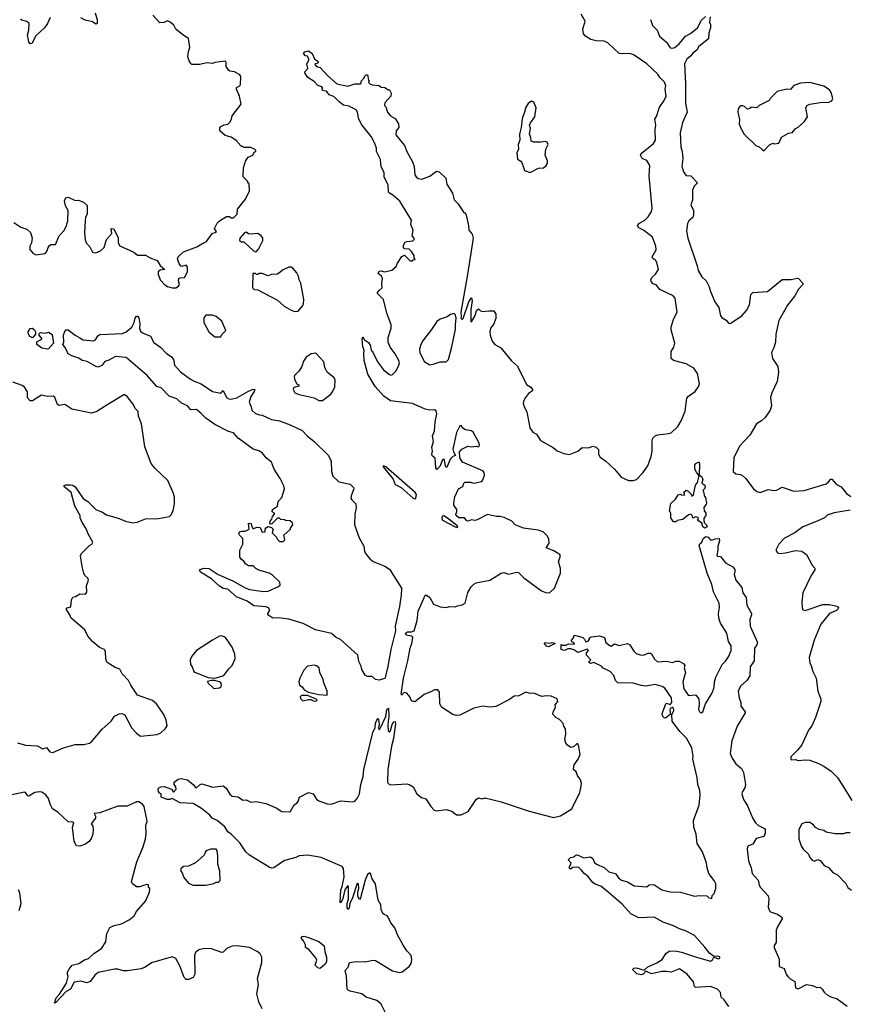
# Model space of a CAD drawing. Extents: x 2293878 to 2522763, y 823964 to 1006972.
# Tile 179 of 256: x 2377445 to 2384626, y 930883 to 939407. Entities that reach past the tile are written whole.
import ezdxf

# ---------------------------------------------------------------- set-up
doc = ezdxf.new("R2010")
doc.units = 0

msp = doc.modelspace()

# ---------------------------------------------------------------- linework, layer by layer
at = {"layer": '0CON20XD'}
for points in [[(2377395, 937650), (2377455, 937611.2), (2377505, 937593.3), (2377537.5, 937565), (2377552.5, 937515), (2377546.4, 937473.6), (2377533.3, 937445), (2377533.6, 937416.4), (2377557.5, 937385), (2377585, 937372.5), (2377666.1, 937383.9), (2377682.5, 937405), (2377690, 937435), (2377700.5, 937449.5), (2377715, 937460), (2377755, 937460), (2377786.7, 937535), (2377829.2, 937580.8), (2377849.4, 937625), (2377860.8, 937665), (2377864.3, 937755), (2377841.8, 937795), (2377832.4, 937837.6), (2377844.3, 937865.7), (2377865, 937870), (2377925, 937842.5), (2377955, 937843.3), (2377997.8, 937827.8), (2378028.7, 937798.7), (2378030, 937725), (2378015.6, 937694.4), (2378010, 937665), (2378005.6, 937565), (2378011.4, 937501.4), (2378018.8, 937475), (2378050.5, 937440.5), (2378073.6, 937393.6), (2378105, 937387.5), (2378145, 937406.7), (2378175, 937433.3), (2378195.8, 937505), (2378242.5, 937555), (2378235, 937600), (2378260, 937595), (2378297.2, 937517.2), (2378295.8, 937475), (2378310, 937450), (2378433.8, 937393.8), (2378465, 937368.8), (2378535, 937368.8), (2378575, 937343.8), (2378635, 937323.3), (2378659.5, 937279.5), (2378700, 937245), (2378661.2, 937238.8), (2378644, 937225), (2378644, 937205), (2378660, 937155), (2378701.2, 937111.2), (2378725, 937096.7), (2378765, 937086.7), (2378795, 937086.7), (2378819.3, 937100.7), (2378827.5, 937115), (2378820, 937145), (2378822.5, 937165), (2378835, 937172.5), (2378870, 937175), (2378896.1, 937223.9), (2378896.2, 937265), (2378885, 937282.5), (2378845, 937270), (2378823.9, 937293.9), (2378810, 937335), (2378817, 937353), (2378863, 937397), (2378978.8, 937441.2), (2379020, 937465), (2379063, 937487), (2379115, 937560), (2379137, 937563), (2379148.3, 937571.7), (2379130, 937595), (2379132.5, 937605), (2379153.9, 937646.1), (2379173.6, 937666.4), (2379235, 937702.5), (2379261.7, 937701.7), (2379275, 937690), (2379295, 937690), (2379327, 937723), (2379330, 937765), (2379398.3, 937851.7), (2379432.5, 937925), (2379430, 937985), (2379420, 937995), (2379420, 938005), (2379380, 938045), (2379382.5, 938125), (2379398.3, 938181.7), (2379423.6, 938216.4), (2379462.5, 938235), (2379475, 938260), (2379490, 938265), (2379490, 938275), (2379477, 938287), (2379445, 938298.8), (2379385, 938300), (2379375, 938310), (2379365, 938310), (2379330, 938345), (2379325, 938357.5), (2379275, 938390), (2379223.9, 938403.9), (2379177.5, 938445), (2379178.3, 938471.7), (2379187, 938483), (2379215, 938497.5), (2379245, 938502.5), (2379265, 938520), (2379277.5, 938545), (2379282.5, 938575), (2379362.5, 938675), (2379346.7, 938745), (2379320, 938805), (2379321.7, 938818.3), (2379345, 938830), (2379356.4, 938843.6), (2379357.5, 938915), (2379350, 938930), (2379305, 938956.7), (2379265, 938960), (2379256.1, 938966.1), (2379230.5, 939000.5), (2379232.5, 939035), (2379225, 939047.5), (2379135, 939036.7), (2379115, 939027.5), (2379065, 939032.5), (2379005, 939020), (2378935, 939020), (2378925, 939027.5), (2378910.5, 939050.5), (2378901.2, 939085), (2378905, 939130), (2378918.8, 939165), (2378906.2, 939245), (2378856.7, 939275), (2378797.5, 939325), (2378779.3, 939359.3), (2378746.4, 939386.4), (2378725, 939396.7), (2378695, 939381.2), (2378658.3, 939378.3), (2378597.5, 939445)], [(2377708, 939425), (2377686, 939375), (2377660, 939335), (2377583.6, 939266.4), (2377548.8, 939201.2), (2377535, 939197.5), (2377524.2, 939214.2), (2377512.2, 939275), (2377522.5, 939315), (2377526.2, 939375), (2377505, 939390), (2377462.3, 939402.3), (2377454, 939414)], [(2378097.5, 939465), (2378115.8, 939405), (2378115, 939373.8), (2378105, 939368.8), (2378075, 939388.1), (2378011.3, 939401.3), (2377975, 939423.8)], [(2381820.6, 936270.6), (2381835, 936246.7), (2381870, 936225), (2381882.5, 936205), (2381882.5, 936195), (2381850.3, 936169.7), (2381823.8, 936135), (2381806.2, 936105), (2381804, 936085), (2381812, 936055), (2381835, 936012.5), (2381862.1, 935872.1), (2381887.5, 935835), (2381918.9, 935818.9), (2381954.2, 935764.2), (2382064.1, 935704.1), (2382097.5, 935675), (2382155, 935651.2), (2382205, 935642.5), (2382275, 935671.9), (2382315, 935703.8), (2382368.8, 935701.2), (2382405, 935713.3), (2382435, 935706.7), (2382456.2, 935685), (2382456.2, 935645), (2382468.3, 935618.3), (2382520, 935585), (2382594.3, 935515), (2382651.2, 935445), (2382715, 935416.2), (2382756.4, 935416.4), (2382784.2, 935425.8), (2382840, 935485), (2382882.5, 935545), (2382911.9, 935625), (2382919.1, 935670.9), (2382918.3, 935761.7), (2382925.8, 935785), (2382945, 935804), (2382965, 935812.9), (2383065, 935823.1), (2383085, 935830.6), (2383140.6, 935885), (2383171.5, 935935), (2383205, 936016.7), (2383221.1, 936128.9), (2383233.6, 936146.4), (2383292.8, 936187.2), (2383325, 936233.3), (2383330.8, 936255), (2383312.8, 936342.8), (2383279.4, 936389.4), (2383215, 936427.8), (2383105, 936455.7), (2383082.9, 936475), (2383084.4, 936535), (2383107.7, 936572.3), (2383115.6, 936605), (2383085, 936722.5), (2383084.5, 936745), (2383105.6, 936815), (2383137.1, 936875), (2383117.9, 936995), (2383102.5, 937017.5), (2382985, 937072), (2382955, 937110), (2382929.3, 937119.3), (2382910.5, 937140.5), (2382909.2, 937155), (2382917.5, 937175), (2382948.8, 937205), (2382974, 937245), (2382960.6, 937305), (2382947.5, 937325), (2382923.3, 937343.3), (2382919.2, 937355), (2382953.1, 937415), (2382951.1, 937445), (2382923.3, 937525), (2382845, 937584.3), (2382805, 937606.2), (2382793.8, 937625), (2382808.8, 937645), (2382855, 937671.9), (2382885, 937698.6), (2382913.8, 937745), (2382920, 937775), (2382894.6, 938055), (2382900.6, 938145), (2382875, 938188), (2382833.3, 938205), (2382818, 938235), (2382825, 938248.8), (2382932.2, 938335), (2382947.7, 938365), (2382945.4, 938455), (2382951.6, 938495), (2382942.1, 938545), (2382959.1, 938575), (2382979.7, 938645), (2383023.4, 938706.6), (2383039.6, 938745), (2383033.3, 938805), (2383037.5, 938835), (2383026.9, 938865), (2382985.8, 938905), (2382968.8, 938935), (2382873.2, 939023.2), (2382765, 939100), (2382735, 939112), (2382635, 939114), (2382535, 939207.5), (2382505, 939220), (2382435, 939223.3), (2382390, 939235), (2382342.5, 939265), (2382326.7, 939285), (2382320, 939325), (2382338.8, 939395), (2382303.8, 939455)], [(2382905, 939408.8), (2382922.5, 939355), (2382962, 939315), (2382984.1, 939264.1), (2383045, 939211.2), (2383075, 939162.5), (2383095, 939160), (2383115, 939166.2), (2383155, 939200), (2383207, 939263), (2383252.3, 939287.7), (2383313.3, 939335), (2383348, 939402), (2383380, 939435)], [(2383421.7, 939431.7), (2383416.2, 939385), (2383423.8, 939365), (2383423.6, 939336.4), (2383409.3, 939290.7), (2383408.3, 939241.7), (2383324.3, 939175.7), (2383307, 939143), (2383271.9, 939118.1), (2383255, 939093.8), (2383218.9, 939065), (2383198.9, 939025), (2383209.5, 938855), (2383208.2, 938685), (2383224.1, 938605.9), (2383183, 938517), (2383162.4, 938427.6), (2383168.1, 938305), (2383180, 938265), (2383185.6, 938205), (2383176.7, 938135), (2383194.2, 938085), (2383215, 938059.2), (2383255, 938053.8), (2383311.2, 937995), (2383283.1, 937965), (2383269.1, 937930.9), (2383270, 937845), (2383255.8, 937805), (2383277.5, 937755), (2383278.6, 937715), (2383272, 937695), (2383235.8, 937664.2), (2383226.7, 937643.3), (2383217.1, 937575), (2383228.9, 937515), (2383310, 937275), (2383317.5, 937235), (2383349.2, 937179.2), (2383385.9, 937145.9), (2383414.6, 937095), (2383425, 937054), (2383463.1, 936965), (2383495.6, 936915), (2383511.7, 936841.7), (2383525, 936826), (2383561.2, 936805), (2383579.5, 936779.5), (2383595, 936776.2), (2383605, 936781.2), (2383695, 936842), (2383735, 936888.8), (2383762.4, 936937.6), (2383773.6, 937026.4), (2383790, 937045), (2383917.7, 937052.3), (2384045, 937158), (2384123.6, 937156.4), (2384175, 937170), (2384185.9, 937165.9), (2384223.3, 937125), (2384223.3, 937115), (2384187, 937073), (2384153.8, 937015), (2384091.2, 936935), (2384017.3, 936802.7), (2383991.4, 936685), (2383987.5, 936615), (2383973.9, 936566.1), (2383953.8, 936525), (2383962, 936475), (2384007.1, 936405), (2384012.9, 936355), (2384002.9, 936275), (2383957.1, 936175), (2383944.3, 936135), (2383952.2, 936065), (2383941.5, 936025), (2383897.3, 935962.7), (2383867.1, 935935), (2383822.1, 935907.9), (2383765, 935809.2), (2383675, 935713.3), (2383627.5, 935615), (2383620.8, 935495), (2383645, 935475.8), (2383685, 935470.8), (2383705, 935459.2), (2383730, 935435), (2383795, 935348.8), (2383825, 935323.3), (2383855, 935313.8), (2383925, 935339.2), (2383975, 935330), (2383995, 935332.5), (2384045, 935358.8), (2384145, 935324), (2384235, 935330), (2384425, 935390), (2384447.5, 935405), (2384465, 935430), (2384475, 935430), (2384514.1, 935384.1), (2384555, 935362.5), (2384602.5, 935305), (2384639.2, 935279.2)], [(2378945.6, 932785.6), (2378965, 932760), (2378975, 932756.2), (2379008, 932785), (2379025, 932790.5), (2379115, 932763.3), (2379205, 932773.5), (2379230.6, 932755), (2379265, 932701.2), (2379285, 932684), (2379335, 932678.8), (2379375, 932650), (2379405, 932652.5), (2379445, 932633.3), (2379495, 932638.8), (2379575, 932622.5), (2379663.6, 932583.6), (2379715, 932552.5), (2379785, 932550), (2379820.7, 932609.3), (2379845, 932623.3), (2379855, 932637.5), (2379866.7, 932675), (2379944.1, 932715.9), (2379986.1, 932706.1), (2380015, 932660), (2380035, 932644), (2380107, 932617), (2380140, 932615), (2380225, 932644.2), (2380325, 932635.8), (2380345, 932640.8), (2380365, 932664.2), (2380384.8, 932705), (2380397.8, 932785), (2380417.6, 932855), (2380424.7, 932915), (2380502.7, 933235), (2380520.9, 933279.1), (2380525, 933316.7), (2380535, 933342.5), (2380545, 933357.5), (2380551.7, 933351.7), (2380557.5, 933305), (2380550, 933275), (2380555, 933260), (2380565, 933270), (2380613.3, 933375), (2380624.1, 933435.9), (2380637, 933447), (2380640, 933375), (2380631.2, 933305), (2380635, 933250), (2380645, 933240), (2380655, 933250), (2380668.8, 933305), (2380682.3, 933327.7), (2380695, 933330), (2380697.1, 933315), (2380680.3, 933185), (2380663.8, 933116.2), (2380632.2, 932915), (2380630, 932805), (2380635, 932794), (2380655, 932784.2), (2380795, 932791.2), (2380815, 932786.2), (2380850, 932765), (2380883.8, 932705), (2380924.3, 932674.3), (2380961.2, 932661.2), (2381003.3, 932595), (2381032.5, 932565), (2381053, 932557), (2381135, 932570), (2381185, 932553.8), (2381225, 932523.8), (2381265, 932522), (2381326.6, 932553.4), (2381395, 932656.7), (2381415, 932670), (2381445, 932661.9), (2381475, 932670.6), (2381612.5, 932635), (2381855.5, 932555.5), (2382065, 932501.4), (2382125, 932515.6), (2382224, 932575), (2382295, 932716.7), (2382302.1, 932757.9), (2382307.5, 932795), (2382300, 932825), (2382273.3, 932865), (2382262.5, 932895), (2382240, 932915), (2382237.5, 932925), (2382243.8, 932955), (2382280, 933005), (2382296.2, 933045), (2382286, 933115), (2382275, 933137.5), (2382266.7, 933136.7), (2382239.4, 933110.6), (2382215, 933107.3), (2382187.8, 933125), (2382172.7, 933145), (2382163.8, 933175), (2382171.9, 933221.9), (2382168.3, 933268.3), (2382155, 933290), (2382150, 933315), (2382118.3, 933348.3), (2382085, 933366.7), (2382060, 933395), (2382062.5, 933415), (2382081.7, 933451.7), (2382080, 933475), (2382102.5, 933505), (2382096.1, 933526.1), (2382045, 933550), (2382005, 933553.3), (2381965, 933546.7), (2381895, 933576.7), (2381865, 933574), (2381825, 933586), (2381765, 933554.2), (2381725, 933549.2), (2381685, 933521.4), (2381565, 933460), (2381515.8, 933454.2), (2381455, 933462.9), (2381375, 933446), (2381254.2, 933385.8), (2381224.2, 933384.2), (2381192.7, 933392.7), (2381095, 933453.8), (2381080.6, 933485), (2381079.2, 933585), (2381065, 933605.8), (2381035, 933606.2), (2381010.3, 933589.7), (2380945, 933563.8), (2380865, 933502.5), (2380835, 933510), (2380823.3, 933545), (2380795, 933576.2), (2380775, 933583.3), (2380763.6, 933576.4), (2380755, 933560), (2380748.3, 933568.3), (2380768, 933705), (2380805.8, 933855), (2380824.4, 933965.6), (2380839.6, 934005), (2380846.7, 934055), (2380845.2, 934065), (2380835, 934070.7), (2380788.8, 934078.8), (2380783.2, 934095), (2380802.7, 934107.3), (2380835, 934106.6), (2380858.1, 934115), (2380885, 934206), (2380894.8, 934285.2), (2380939.6, 934390.4), (2380955, 934426.2), (2380965, 934423.8), (2380995, 934404), (2381027, 934347), (2381085, 934324), (2381135, 934317.5), (2381165, 934326.7), (2381215, 934322.5), (2381235, 934332.5), (2381275, 934340), (2381300, 934355), (2381325, 934447.5), (2381352.7, 934497.3), (2381375, 934520), (2381395, 934531.2), (2381513.9, 934556.1), (2381612.5, 934615), (2381635, 934620), (2381675, 934607.5), (2381745, 934623.8), (2381761.7, 934621.7), (2381810, 934575), (2381962.7, 934462.7), (2382004.1, 934444.1), (2382035, 934446.7), (2382074.2, 934485.8), (2382126.7, 934615), (2382127.5, 934655), (2382107.5, 934715), (2382122.5, 934755), (2382122.5, 934775), (2382067.7, 934807.7), (2382002.5, 934835), (2382027.5, 934875), (2382025, 934910), (2382012.5, 934935), (2381975, 934973.3), (2381933.6, 934986.4), (2381805, 935004.4), (2381735, 935033.8), (2381705, 935064), (2381637.6, 935097.6), (2381605, 935106.2), (2381573.6, 935106.4), (2381495, 935124), (2381405, 935076.2), (2381385, 935072.5), (2381355, 935077.5), (2381325, 935065.6), (2381315, 935068.1), (2381295, 935094.3), (2381246, 935095), (2381222.1, 935115), (2381219.2, 935125), (2381230, 935145), (2381230, 935165), (2381202.5, 935205), (2381203, 935223), (2381212.5, 935275), (2381242.5, 935345), (2381280, 935365), (2381290, 935395), (2381298.3, 935401.7), (2381343, 935403), (2381375, 935394), (2381445, 935408.8), (2381455, 935422.5), (2381467.9, 935465), (2381465, 935486.2), (2381455, 935500), (2381276.4, 935576.4), (2381253.3, 935615), (2381253, 935667), (2381271.7, 935688.3), (2381325, 935713.8), (2381355, 935708.8), (2381395, 935713.3), (2381415, 935707.5), (2381422.5, 935715), (2381426.2, 935725), (2381420, 935745), (2381368.8, 935835), (2381355, 935846.2), (2381305, 935856.2), (2381280.3, 935870.3), (2381265, 935892.5), (2381255, 935891.2), (2381225, 935833.8), (2381195, 935690), (2381200, 935665), (2381217.5, 935635), (2381195, 935626), (2381174.7, 935605.3), (2381142.5, 935532.5), (2381135, 935530), (2381130.8, 935540.8), (2381122.5, 935595), (2381115, 935602.5), (2381105, 935597.5), (2381082.7, 935537.3), (2381055, 935512.5), (2381046.4, 935526.4), (2381041.7, 935611.7), (2381015, 935630), (2381013, 935643), (2381018, 935672), (2381013.5, 935705), (2381026.2, 935753.8), (2381019.5, 935805), (2381035.9, 935845), (2381042, 935925), (2381056.1, 935995), (2381050.3, 936020.3), (2381035, 936029.5), (2380995, 936025.6), (2380955, 936035.6), (2380844.6, 936084.6), (2380655, 936106), (2380596.5, 936146.5), (2380521.2, 936231.2), (2380457.9, 936337.9), (2380426.2, 936455), (2380422.5, 936515), (2380426.7, 936545), (2380414.2, 936575), (2380410, 936645), (2380415, 936660), (2380430, 936635), (2380465, 936612.5), (2380478.8, 936588.8), (2380486.4, 936546.4), (2380505, 936522.5), (2380542, 936445), (2380594.6, 936374.6), (2380645, 936333.8), (2380665, 936330), (2380704.4, 936365.6), (2380726.9, 936415), (2380732.5, 936435), (2380727.1, 936455), (2380695.6, 936515), (2380652.2, 936572.2), (2380634.4, 936615), (2380635.4, 936654.6), (2380660.5, 936735), (2380659.1, 936765), (2380622.9, 936865), (2380593.9, 936983.9), (2380542.5, 937035), (2380542.5, 937045), (2380555, 937062.5), (2380583.3, 937085), (2380580, 937125), (2380586.2, 937165), (2380576.4, 937186.4), (2380548.3, 937208.3), (2380555, 937230), (2380575, 937232.5), (2380605, 937222.5), (2380665, 937237.5), (2380705, 937270), (2380715, 937300), (2380752.3, 937357.7), (2380775, 937367.5), (2380825, 937320), (2380845, 937320), (2380851.7, 937328.3), (2380868.3, 937331.7), (2380860, 937345), (2380860, 937365), (2380835, 937400), (2380815, 937420), (2380775, 937422.5), (2380767.5, 937435), (2380767.5, 937455), (2380780.7, 937479.3), (2380795, 937487.5), (2380847, 937493), (2380860, 937505), (2380860, 937515), (2380842.5, 937535), (2380850, 937585), (2380830, 937635), (2380835, 937670), (2380734, 937835), (2380675, 937888.8), (2380645, 937903.8), (2380636.2, 937915), (2380634, 937975), (2380599.2, 938045), (2380600, 938085), (2380575, 938132.5), (2380568, 938195), (2380534, 938265), (2380532, 938295), (2380518.8, 938335), (2380486, 938395), (2380405, 938496.2), (2380380, 938545), (2380370, 938605), (2380355.9, 938625.9), (2380295, 938657.5), (2380247.7, 938667.7), (2380208.8, 938695), (2380163, 938743), (2380123.3, 938755), (2380103.8, 938783.8), (2380067.5, 938795), (2380060, 938805), (2380070, 938815), (2380060, 938825), (2380025, 938837.5), (2379993, 938873), (2379937.5, 938905), (2379915, 938940), (2379913.3, 938955), (2379937.5, 938985), (2379930, 939025), (2379947.5, 939055), (2379947.5, 939065), (2379935, 939090), (2379920, 939095), (2379900, 939115), (2379913, 939127), (2379945, 939137.5), (2379975, 939113.3), (2379998, 939068), (2380028, 939045), (2380022.5, 939027.5), (2380000, 939025), (2380002.5, 939015), (2380015, 939002.5), (2380045, 938992.5), (2380105.7, 938925.7), (2380190, 938850), (2380285, 938832), (2380345, 938852.5), (2380395, 938852.5), (2380400, 938855), (2380400, 938875), (2380430, 938905), (2380430, 938915), (2380445, 938930), (2380455, 938930), (2380463, 938883), (2380470, 938875), (2380463, 938863), (2380475, 938850), (2380495, 938842.5), (2380555, 938836.2), (2380575, 938822.5), (2380605, 938820), (2380635, 938800), (2380645, 938800), (2380659.3, 938769.3), (2380658.8, 938745), (2380605, 938687.5), (2380603.3, 938665), (2380613.6, 938653.6), (2380627.5, 938605), (2380653.9, 938573.9), (2380695, 938552), (2380722.9, 938505), (2380725.6, 938474.4), (2380704.3, 938445.7), (2380699.5, 938409.5), (2380775, 938317.5), (2380795, 938266.7), (2380846, 938175), (2380858, 938135), (2380866, 938065), (2380876.2, 938045), (2380895, 938032), (2380925, 938026.2), (2380995, 938053.3), (2381054.1, 938095.9), (2381075, 938090), (2381133.3, 938035), (2381142.3, 937982.3), (2381192, 937905), (2381205, 937846.7), (2381238.8, 937815), (2381283.8, 937745), (2381305.8, 937725), (2381330.8, 937625), (2381332.5, 937585), (2381361.1, 937551.1), (2381369.6, 937515), (2381320.2, 937200.2), (2381264, 936875), (2381267.5, 936835), (2381263, 936823), (2381275, 936810), (2381285, 936820), (2381334, 936965), (2381355, 937000), (2381361.2, 936975), (2381350, 936895), (2381350, 936795), (2381355, 936790), (2381386.2, 936845), (2381400.3, 936889.7), (2381415, 936902.5), (2381435, 936886), (2381455, 936880), (2381505, 936886.7), (2381550, 936885), (2381566.4, 936856.4), (2381565, 936820), (2381545, 936767.5), (2381521.2, 936735), (2381513.9, 936703.9), (2381516, 936675), (2381534.3, 936625), (2381558.8, 936595), (2381610, 936565), (2381702.2, 936452.2), (2381755, 936406.2), (2381820.6, 936270.6)], [(2383885, 938270), (2383935, 938322.5), (2383965, 938337.5), (2383975, 938332.5), (2384015, 938337.5), (2384040.7, 938389.3), (2384100, 938425), (2384135, 938430), (2384157, 938463), (2384185, 938477.5), (2384235, 938522.5), (2384263.3, 938565), (2384250, 938645), (2384257.5, 938665), (2384285, 938676.7), (2384375, 938690), (2384447.7, 938692.3), (2384475, 938703.3), (2384482.5, 938725), (2384468.8, 938775), (2384455, 938800), (2384405, 938831.2), (2384285, 938863.3), (2384203.9, 938856.1), (2384145, 938837.5), (2384116.4, 938803.6), (2384085, 938806.2), (2384002.5, 938785), (2383942.5, 938725), (2383933, 938707), (2383846.4, 938663.6), (2383825, 938642.5), (2383775, 938650), (2383768.3, 938641.7), (2383745, 938633.3), (2383720, 938655), (2383705, 938660), (2383685, 938660), (2383675, 938653.3), (2383664.2, 938635.8), (2383660, 938605), (2383677, 938543), (2383673.6, 938503.6), (2383692.5, 938455), (2383717.5, 938415), (2383820, 938315), (2383846.1, 938306.1), (2383873, 938283), (2383885, 938270)], [(2381865, 938083.3), (2381935, 938121.2), (2381980, 938125), (2382002.5, 938145), (2382012.5, 938165), (2382013.3, 938185), (2381992.5, 938235), (2382000, 938285), (2382018.8, 938325), (2382011.2, 938345), (2381995, 938352.5), (2381955, 938345.7), (2381896.1, 938346.1), (2381872.5, 938355), (2381870, 938385), (2381858.3, 938418.3), (2381866.9, 938465), (2381859.2, 938495), (2381865.7, 938515), (2381905.4, 938565), (2381914.4, 938645), (2381895, 938692.5), (2381875, 938702.5), (2381845, 938682.5), (2381825, 938650), (2381815.7, 938605), (2381795, 938551.2), (2381786.3, 938473.7), (2381770.5, 938415), (2381774.2, 938365), (2381760.8, 938325), (2381761.2, 938285), (2381748, 938255), (2381755, 938200), (2381783, 938183), (2381790.7, 938170.7), (2381815, 938100), (2381865, 938083.3)], [(2379485, 937397.5), (2379495, 937400), (2379510.7, 937419.3), (2379548, 937495), (2379548.8, 937515), (2379536.1, 937536.1), (2379505, 937556.2), (2379445, 937550), (2379424.2, 937554.2), (2379405, 937567.5), (2379389.3, 937560.7), (2379350, 937515), (2379347.5, 937495), (2379363.6, 937483.6), (2379385, 937482.5), (2379465, 937407.5), (2379485, 937397.5)], [(2379825, 936880), (2379855, 936882.5), (2379897, 936933), (2379902.5, 936945), (2379903, 936983), (2379877.5, 937125), (2379863.6, 937153.6), (2379857, 937187), (2379843.3, 937215), (2379810, 937255), (2379795, 937263.8), (2379775, 937263.8), (2379725, 937240), (2379675, 937202.5), (2379625, 937200), (2379595, 937190), (2379545, 937210), (2379515, 937210), (2379505, 937200), (2379495, 937200), (2379485, 937210), (2379461.7, 937208.3), (2379460, 937085), (2379475, 937070), (2379505, 937067.5), (2379675, 936977.5), (2379735, 936927.5), (2379795, 936892.5), (2379825, 936880)], [(2379185, 936660), (2379195, 936680), (2379230, 936715), (2379195, 936797.5), (2379145, 936837.5), (2379115, 936847.5), (2379055, 936850), (2379040, 936825), (2379037.5, 936785), (2379082.5, 936705), (2379135, 936662.5), (2379185, 936660)], [(2380995, 936419.4), (2381025, 936423.5), (2381085, 936446.2), (2381135, 936445.4), (2381155.3, 936464.7), (2381186.8, 936573.2), (2381218.6, 936728.6), (2381216.5, 936765), (2381224.4, 936825), (2381214.2, 936854.2), (2381205, 936863.3), (2381175, 936854.2), (2381145.4, 936834.6), (2381085, 936814.5), (2381054.3, 936795), (2381010, 936725), (2380931.9, 936625), (2380912.9, 936587.1), (2380906.1, 936555), (2380908.7, 936525), (2380945, 936447.5), (2380995, 936419.4)], [(2380555, 933688.8), (2380525, 933693.8), (2380495, 933720.8), (2380455, 933720), (2380435, 933733.3), (2380405, 933782.5), (2380400.5, 933810.5), (2380381.7, 933851.7), (2380372, 933905), (2380221.5, 934041.5), (2380185, 934059.6), (2380145, 934092.9), (2380005, 934123.9), (2379898.7, 934178.7), (2379775, 934217.5), (2379685, 934229.4), (2379635, 934226.7), (2379593.3, 934255), (2379592.5, 934265), (2379608.6, 934295), (2379597.5, 934315), (2379575, 934322.5), (2379472, 934332), (2379415, 934373.6), (2379321.2, 934411.2), (2379245, 934475.6), (2379205, 934482.8), (2379175, 934501.8), (2379105, 934566.7), (2379010, 934625), (2379002.5, 934645), (2379035, 934658.8), (2379085, 934654.3), (2379162.8, 934602.8), (2379288.4, 934548.4), (2379395, 934488.2), (2379435, 934474.6), (2379555, 934457.8), (2379595, 934459.5), (2379685, 934500), (2379698.3, 934511.7), (2379697.3, 934537.3), (2379630.3, 934600.3), (2379605, 934614), (2379515, 934641.2), (2379487.5, 934655), (2379465, 934677.5), (2379425, 934680), (2379400, 934695), (2379385, 934720), (2379365, 934732.5), (2379350, 934755), (2379351.2, 934815), (2379376.7, 934865), (2379376.7, 934915), (2379347.5, 934945), (2379342.5, 934955), (2379347, 934973), (2379365, 934980), (2379395, 934977.5), (2379430, 934995), (2379425, 935047.5), (2379447.5, 935045), (2379450, 935025), (2379465, 935000), (2379497, 935013), (2379525, 935010), (2379545, 934970), (2379568.3, 934971.7), (2379570, 934995), (2379580.7, 935009.3), (2379595, 935020), (2379625, 935010), (2379640, 934995), (2379630, 934965), (2379668.3, 934928.3), (2379670, 934915), (2379695, 934890), (2379725, 934890), (2379740, 934905), (2379730, 934945), (2379790, 934995), (2379790, 935005), (2379810, 935035), (2379805, 935050), (2379787, 935067), (2379745, 935070), (2379737, 935077), (2379705, 935080), (2379695, 935090), (2379675, 935090), (2379628.3, 935041.7), (2379615, 935040), (2379610, 935045), (2379612.5, 935065), (2379627, 935083), (2379633, 935107), (2379650, 935125), (2379650, 935135), (2379630, 935145), (2379632.5, 935165), (2379677.5, 935195), (2379682.5, 935235), (2379715, 935270), (2379736.7, 935345), (2379731.7, 935371.7), (2379700.8, 935435), (2379646.4, 935515), (2379625.4, 935575), (2379576.9, 935615), (2379545, 935658.2), (2379515, 935674.5), (2379465, 935687.8), (2379335, 935782.7), (2379295, 935830.8), (2379250.9, 935840.9), (2379133.6, 935903.6), (2379056.4, 935956.4), (2379015, 935998.5), (2378975, 936032.9), (2378925, 936030), (2378897.1, 936065), (2378845, 936088.2), (2378805, 936124.4), (2378737.9, 936147.9), (2378668.3, 936218.3), (2378631.5, 936231.5), (2378546.9, 936326.9), (2378365, 936481.4), (2378275, 936490), (2378215, 936458.2), (2378182, 936448), (2378155, 936414), (2378125, 936398.8), (2378105, 936404), (2378027.4, 936447.4), (2377985.5, 936455.5), (2377956.3, 936476.3), (2377895, 936496), (2377865, 936514), (2377838.8, 936568.8), (2377818, 936595), (2377826.7, 936615), (2377824.2, 936675), (2377837.5, 936715), (2377845, 936722.5), (2377865, 936722.5), (2377925.6, 936675.6), (2377965, 936653.8), (2377995, 936634.2), (2378083.6, 936626.4), (2378100, 936635), (2378121.2, 936668.8), (2378137.7, 936682.3), (2378335, 936690.6), (2378365, 936705.6), (2378414.6, 936745.4), (2378435.8, 936785), (2378445, 936823.3), (2378455, 936838.8), (2378465, 936840), (2378476.9, 936826.9), (2378484.2, 936775), (2378482.5, 936735), (2378490.9, 936710.9), (2378506.7, 936696.7), (2378575.6, 936665.6), (2378605, 936612), (2378665, 936568.6), (2378715, 936516), (2378755, 936490.8), (2378775.3, 936465), (2378785.5, 936415), (2378837, 936357), (2378924, 936294), (2378955, 936276.2), (2379015.4, 936255.4), (2379115, 936188), (2379185, 936173.3), (2379205, 936197.5), (2379235, 936136.7), (2379255, 936124), (2379275, 936122), (2379325, 936132.5), (2379425, 936191.9), (2379465, 936207.5), (2379480, 936205), (2379475, 936187.5), (2379444.5, 936145.5), (2379432.2, 936095), (2379449.5, 936055), (2379453.1, 936025), (2379485, 935996.7), (2379520, 935985), (2379545, 935984.2), (2379625, 935946.4), (2379692.6, 935932.6), (2379785, 935900.8), (2379891.2, 935851.2), (2379933.4, 935803.4), (2379995, 935754), (2380118.6, 935635), (2380140.8, 935585), (2380144.3, 935495), (2380155, 935453.8), (2380206.6, 935406.6), (2380305, 935386), (2380335, 935357.5), (2380336.2, 935345), (2380313.8, 935285), (2380312, 935265), (2380319.5, 935249.5), (2380353.3, 935215), (2380358.3, 935181.7), (2380345.7, 935125), (2380344.3, 935035), (2380382.1, 934922.1), (2380425, 934850), (2380430, 934805), (2380439.5, 934785), (2380475, 934739.2), (2380503.8, 934715), (2380604.5, 934674.5), (2380645, 934650), (2380748.5, 934485), (2380747.6, 934425), (2380732, 934328), (2380695.2, 934155), (2380697.7, 934115), (2380656.3, 933953.6), (2380628.5, 933791.5), (2380606.8, 933703.2), (2380575, 933693.3), (2380555, 933688.8)], [(2377555, 936652.5), (2377532.5, 936665), (2377520, 936685), (2377517.5, 936705), (2377535, 936732.5), (2377555, 936736.7), (2377573, 936723), (2377582.5, 936705), (2377580, 936685), (2377555, 936652.5)], [(2377685, 936553.3), (2377635, 936562.5), (2377593.3, 936595), (2377591.7, 936618.3), (2377640, 936645), (2377612.5, 936675), (2377613, 936687), (2377625, 936697.5), (2377665, 936693.3), (2377695, 936702.5), (2377725, 936682.5), (2377736.9, 936605), (2377695, 936557.5), (2377685, 936553.3)], [(2380035, 936108.6), (2380065, 936108.8), (2380136.7, 936165), (2380153.8, 936185), (2380172.7, 936227.3), (2380176.8, 936286.8), (2380166.7, 936305), (2380106.7, 936355), (2380086, 936395), (2380077.1, 936445), (2380015, 936513.3), (2380005, 936520), (2379967, 936513), (2379923.6, 936486.4), (2379900.5, 936449.5), (2379886.2, 936405), (2379865, 936367.5), (2379823, 936327), (2379820, 936315), (2379827.5, 936285), (2379843.1, 936253.1), (2379860, 936245), (2379860, 936235), (2379818.8, 936221.2), (2379811.2, 936205), (2379827.7, 936177.7), (2379865, 936160.8), (2379995, 936131.9), (2380035, 936108.6)], [(2378206.7, 936075), (2378113.3, 936015), (2378065, 936000), (2377895, 936035.6), (2377834.2, 936074.2), (2377785, 936066.7), (2377771.2, 936075), (2377747.4, 936137.4), (2377735, 936146.7), (2377685, 936143.3), (2377633.6, 936156.4), (2377555, 936107.5), (2377535, 936107.5), (2377512.3, 936132.3), (2377512.5, 936185), (2377486.7, 936225), (2377465, 936239.2), (2377385, 936270)], [(2377425, 933147.5), (2377495.7, 933125.7), (2377595, 933119.5), (2377645, 933094.5), (2377676.2, 933105), (2377705, 933068.6), (2377732.6, 933062.6), (2377825, 933101.9), (2377925, 933132), (2377998.8, 933131.2), (2378047.5, 933145), (2378065.7, 933154.3), (2378157.5, 933265), (2378235.9, 933334.1), (2378265, 933377.5), (2378305, 933397.5), (2378329.3, 933399.3), (2378355, 933387.5), (2378415, 933272.5), (2378455, 933230), (2378490, 933205), (2378635, 933220), (2378667.3, 933232.7), (2378705, 933267.5), (2378720, 933295), (2378713.9, 933343.9), (2378692.3, 933392.3), (2378630, 933485), (2378595, 933513.3), (2378465, 933560), (2378407.5, 933645), (2378387.5, 933685), (2378332.5, 933745), (2378312.5, 933785), (2378269.7, 933799.7), (2378225, 933826.2), (2378197.5, 933845), (2378190, 933875), (2378187.5, 933935), (2378180, 933955), (2378135, 933972.5), (2378075, 934022.5), (2378035, 934070), (2378007.5, 934125), (2377890, 934225), (2377880, 934255), (2377846.7, 934305), (2377855, 934316.2), (2377887.5, 934325), (2377892.5, 934385), (2377905, 934407.5), (2377927, 934413), (2377965, 934437.5), (2378015, 934432.5), (2378025, 934450), (2378023.3, 934505), (2378041.2, 934555), (2378035, 934572.5), (2378007.5, 934595), (2377998.8, 934615), (2377983.9, 934673.9), (2377971.2, 934765), (2377976.7, 934783.3), (2378050, 934855), (2378070, 934865), (2378077.5, 934885), (2378039.3, 934949.3), (2378016.7, 935005), (2377984.1, 935054.1), (2377967.5, 935095), (2377967.5, 935115), (2377922.5, 935195), (2377890, 935315), (2377827.5, 935365), (2377832.5, 935375), (2377845, 935380), (2377885, 935380), (2377905, 935376.2), (2377925, 935363.3), (2377995, 935262.5), (2378035, 935236.7), (2378105, 935167.5), (2378125, 935157.5), (2378155, 935146.7), (2378195, 935120), (2378305, 935088.8), (2378360, 935065), (2378425, 935050), (2378462.3, 935057.7), (2378535, 935086.2), (2378645, 935088.8), (2378740, 935105), (2378753.6, 935116.4), (2378773.3, 935155), (2378783.9, 935216.1), (2378783.9, 935273.9), (2378776.7, 935305), (2378728.3, 935418.3), (2378614.1, 935524.1), (2378582, 935565), (2378528.5, 935708.5), (2378499.3, 935909.3), (2378471.9, 935975), (2378469.2, 936015), (2378448.2, 936038.2), (2378425, 936081.4), (2378375, 936145.8), (2378355, 936160), (2378345, 936160), (2378206.7, 936075)], [(2383375, 935003.6), (2383359.4, 935015), (2383348.3, 935048.3), (2383313, 935073), (2383320, 935085), (2383318.3, 935098.3), (2383295, 935103.3), (2383271.2, 935091.2), (2383266.2, 935115), (2383255, 935126.2), (2383235, 935121.2), (2383185, 935080), (2383135, 935070), (2383125, 935060), (2383105, 935060), (2383080, 935095), (2383080, 935135), (2383070, 935155), (2383081.7, 935218.3), (2383123, 935257), (2383145, 935292.5), (2383165, 935300), (2383173, 935293), (2383198.3, 935291.7), (2383200, 935305), (2383190, 935315), (2383215, 935332.5), (2383232.5, 935325), (2383260, 935295), (2383261.7, 935281.7), (2383277, 935293), (2383293.6, 935376.4), (2383311.2, 935398.8), (2383322.5, 935445), (2383322.5, 935465), (2383305, 935483.3), (2383290, 935515), (2383288.3, 935551.7), (2383296.7, 935565), (2383317, 935577), (2383326.1, 935576.1), (2383330, 935555), (2383327.5, 935467.5), (2383348.3, 935448.3), (2383357, 935427), (2383350, 935395), (2383375, 935377.5), (2383378.8, 935365), (2383372.5, 935345), (2383360, 935335), (2383360, 935325), (2383367.5, 935315), (2383370, 935285), (2383381.7, 935271.7), (2383391.2, 935225), (2383388.3, 935211.7), (2383366.4, 935183.6), (2383370, 935155), (2383383.3, 935135), (2383383.8, 935115), (2383368.3, 935091.7), (2383366.2, 935075), (2383370, 935055), (2383387.1, 935037.1), (2383396.7, 935015), (2383375, 935003.6)], [(2380865, 935260), (2380875, 935264.7), (2380880.5, 935295), (2380867.6, 935315), (2380615, 935536.7), (2380590, 935545), (2380590, 935535), (2380678.1, 935428.1), (2380695, 935383.1), (2380745.9, 935355.9), (2380851.4, 935265), (2380865, 935260)], [(2384635, 935160), (2384495, 935138), (2384435, 935116.7), (2384412.5, 935095), (2384348.8, 935065), (2384223, 935017), (2384155.7, 934964.3), (2384065, 934918.8), (2384016.7, 934865), (2383990, 934815), (2384005, 934792.5), (2384025, 934786.7), (2384075, 934790), (2384159.3, 934810.7), (2384215, 934806.7), (2384255, 934777.5), (2384305.9, 934685.9), (2384327.7, 934657.7), (2384326.7, 934645), (2384295.8, 934595), (2384224, 934445), (2384214, 934365), (2384217, 934317), (2384225, 934297.5), (2384245, 934293.3), (2384396.4, 934343.6), (2384455, 934343.8), (2384506.7, 934333.3), (2384527.5, 934325), (2384532.5, 934315), (2384527.5, 934305), (2384515, 934293.3), (2384454.3, 934265.7), (2384380, 934175), (2384320.8, 934035), (2384280, 933885), (2384283.8, 933835), (2384296.7, 933815), (2384310, 933765), (2384338.8, 933705), (2384353.6, 933593.6), (2384380, 933525), (2384380, 933505), (2384333.3, 933365), (2384302.5, 933295), (2384272.5, 933255), (2384215, 933130), (2384178.3, 933081.7), (2384120, 933025), (2384120, 933005), (2384125, 933000), (2384161.7, 933001.7), (2384185, 932992.5), (2384245, 932998.8), (2384285.8, 932995.8), (2384355, 932970), (2384405, 932943.8), (2384470.5, 932900.5), (2384525, 932846.7), (2384579.3, 932759.3), (2384647.7, 932647.7)], [(2381235, 935010), (2381238.6, 935015), (2381230.6, 935025), (2381156.8, 935085), (2381115, 935112.2), (2381101.9, 935108.1), (2381098.1, 935095), (2381105.3, 935075), (2381214.5, 935015), (2381235, 935010)], [(2383582.5, 930865), (2383543, 930923), (2383517.5, 930945), (2383510, 930985), (2383485, 931013.3), (2383425, 931036.9), (2383295, 931027.5), (2383285, 931036.7), (2383276.2, 931076.2), (2383223.3, 931145), (2383155, 931191.4), (2383085, 931161.1), (2383045, 931168.1), (2383003.2, 931166.8), (2382915, 931147.5), (2382865, 931170), (2382842.5, 931145), (2382825, 931138.8), (2382786.4, 931146.4), (2382750, 931185), (2382760, 931195), (2382785, 931197.8), (2382851.7, 931178.3), (2382881.7, 931208.3), (2382959.2, 931240.8), (2383005, 931271.4), (2383040, 931325), (2383072.5, 931345), (2383133.8, 931343.8), (2383175, 931335.6), (2383294.7, 931294.7), (2383425, 931256.2), (2383441.7, 931268.3), (2383455, 931290), (2383495, 931277.5), (2383505, 931282.5), (2383506.1, 931293.9), (2383485, 931300), (2383455, 931297.5), (2383415, 931324.2), (2383376.6, 931376.6), (2383285, 931478.9), (2383208.5, 931518.5), (2383155, 931535.3), (2383105, 931561.6), (2383015, 931594.8), (2382937, 931637), (2382805, 931632.1), (2382735.8, 931665), (2382659.1, 931749.1), (2382538.8, 931855), (2382475, 931904.2), (2382425, 931923.8), (2382405, 931938.8), (2382363.5, 931993.5), (2382330, 932015), (2382308.8, 932045), (2382286.2, 932066.2), (2382265, 932071.2), (2382233.6, 932066.4), (2382212.5, 932052.5), (2382202.5, 932065), (2382217.5, 932105), (2382193.3, 932135), (2382212.5, 932155), (2382239.5, 932160.5), (2382265, 932176.7), (2382280, 932175), (2382325, 932150), (2382385, 932160), (2382407.1, 932145), (2382421.9, 932111.9), (2382436.7, 932096.7), (2382505, 932067.5), (2382545, 932030.5), (2382602, 932015), (2382629.1, 931979.1), (2382655, 931958), (2382705, 931942.9), (2382765, 931908), (2382875, 931900), (2382895, 931917.5), (2382935, 931920), (2383002.5, 931875), (2383075, 931855.7), (2383164.5, 931854.5), (2383285, 931820), (2383326.1, 931826.1), (2383391.7, 931821.7), (2383410, 931805), (2383435, 931800), (2383440, 931825), (2383457, 931843), (2383470.8, 931885), (2383470, 931925), (2383457.1, 931955), (2383410.8, 932015), (2383395.9, 932064.1), (2383389.4, 932105), (2383355, 932203.3), (2383309.2, 932275), (2383301.1, 932355), (2383281.1, 932415), (2383278.4, 932475), (2383326.2, 932606.2), (2383335.8, 932695.8), (2383331.2, 932735), (2383314.2, 932785.8), (2383309.5, 932845), (2383271.8, 933005), (2383273.8, 933035), (2383263.5, 933103.5), (2383217.4, 933187.4), (2383158.9, 933245), (2383091.5, 933335), (2383090.3, 933389.7), (2383106.6, 933425), (2383105, 933445.6), (2383095, 933453.5), (2383076.7, 933445), (2383072.9, 933425), (2383078.8, 933395), (2383035, 933361.2), (2383025, 933362.5), (2383013.1, 933375), (2383005, 933400), (2383036.7, 933485), (2383045, 933491.2), (2383075, 933479.5), (2383090, 933495), (2383087.2, 933535), (2383029.9, 933619.9), (2383005, 933633.6), (2382945, 933651.4), (2382865, 933635.7), (2382825, 933641.4), (2382755, 933664.2), (2382622.5, 933665), (2382602.9, 933685), (2382588.2, 933728.2), (2382555, 933763.8), (2382494.2, 933794.2), (2382480.7, 933810.7), (2382415, 933842.5), (2382385, 933832.5), (2382370, 933845), (2382387.5, 933865), (2382352.5, 933905), (2382350, 933925), (2382370, 933945), (2382357, 933957), (2382275, 933927.5), (2382240.5, 933950.5), (2382215, 933959.2), (2382190, 933960), (2382165, 933946.7), (2382132.5, 933955), (2382132.5, 933997.5), (2382142.5, 933992.5), (2382175, 933993.3), (2382195, 934002.5), (2382248.3, 934001.7), (2382240, 934015), (2382225, 934020), (2382222.5, 934035), (2382237.5, 934055), (2382243.8, 934076.2), (2382250.7, 934079.3), (2382318.3, 934058.3), (2382333.6, 934043.6), (2382345, 934020), (2382365, 934027.5), (2382377.5, 934045), (2382377.5, 934055), (2382395, 934063.3), (2382465, 934072), (2382507.1, 934057.1), (2382518.8, 934015), (2382555, 933986), (2382565, 933983.8), (2382595, 934004), (2382635, 933988), (2382707, 934007), (2382725, 933996.2), (2382759.7, 933939.7), (2382780.3, 933920.3), (2382815, 933908), (2382845, 933906.2), (2382885, 933923.8), (2382903.9, 933923.9), (2382915, 933916.7), (2382941.2, 933871.2), (2382965, 933846.7), (2383045, 933853.3), (2383095, 933843.3), (2383125, 933853.3), (2383153, 933853), (2383195, 933830), (2383202.5, 933815), (2383196.7, 933795), (2383207.5, 933755), (2383184.5, 933675.5), (2383192.9, 933615), (2383235, 933555.8), (2383295, 933561.2), (2383315, 933540), (2383322.5, 933525), (2383327.1, 933485), (2383321.9, 933435), (2383331.8, 933411.8), (2383345, 933405.7), (2383358.6, 933415), (2383381.4, 933485), (2383436, 933574), (2383456.9, 933625), (2383458.9, 933675), (2383469.6, 933715), (2383526.2, 933825), (2383555, 933852.2), (2383580.1, 933889.9), (2383602.9, 933945), (2383603.6, 933985), (2383579.2, 934025), (2383566.9, 934095), (2383511.5, 934181.5), (2383495.7, 934225), (2383493.8, 934265), (2383502.6, 934317.4), (2383498.9, 934355), (2383451.1, 934455), (2383436.5, 934516.5), (2383394.5, 934615), (2383326, 934855), (2383331.2, 934868.8), (2383350, 934885), (2383362, 934915), (2383385, 934932), (2383405, 934928), (2383423.3, 934905), (2383435, 934900), (2383465, 934912.5), (2383500, 934915), (2383502.5, 934895), (2383487.5, 934845), (2383488.8, 934815), (2383478.3, 934768.3), (2383485, 934762.5), (2383510.7, 934760.7), (2383554.2, 934704.2), (2383619.5, 934669.5), (2383635, 934647.5), (2383635, 934630)], [(2383635, 934630), (2383628.6, 934605), (2383644, 934555), (2383695, 934492.5), (2383704.4, 934444.4), (2383733.1, 934405), (2383738.2, 934338.2), (2383778.5, 934265), (2383780.6, 934255), (2383765.5, 934215), (2383766.7, 934155), (2383831.2, 934015), (2383826, 933995), (2383805.8, 933965), (2383803.6, 933856.4), (2383766.7, 933805), (2383765, 933726.7), (2383740, 933685), (2383685, 933635.7), (2383665.4, 933595), (2383671.5, 933535), (2383686.9, 933495), (2383688.1, 933465), (2383724, 933415), (2383724, 933405), (2383655, 933290), (2383610, 933165), (2383595.4, 933055), (2383612.3, 933015), (2383645, 932965.8), (2383692.5, 932925), (2383709.4, 932889.4), (2383727.8, 932785), (2383723, 932757), (2383701.4, 932725), (2383695.6, 932705), (2383710, 932655), (2383745, 932601.2), (2383788.3, 932498.3), (2383815.6, 932455), (2383839.9, 932429.9), (2383892.5, 932405), (2383898, 932395), (2383896.9, 932365), (2383885, 932335.8), (2383820.9, 932319.1), (2383790.6, 932269.4), (2383755, 932256.1), (2383743.8, 932245), (2383741.2, 932225), (2383753.8, 932125), (2383777.9, 932065), (2383785, 932016.7), (2383838.7, 931958.7), (2383846.7, 931915), (2383856.7, 931895), (2383923, 931823), (2383929.4, 931795), (2383924.3, 931724.3), (2383935, 931692.5), (2383945, 931683.3), (2384005, 931664), (2384041.7, 931638.3), (2384045.9, 931624.1), (2384003.8, 931555), (2383993.8, 931525), (2383993, 931417), (2383976.7, 931393.3), (2383976.2, 931375), (2384018.8, 931275), (2384020, 931210), (2384063, 931193), (2384080, 931145), (2384093.3, 931125), (2384115, 931103.3), (2384155, 931080), (2384160, 931025), (2384185, 931016.2), (2384255, 931053.3), (2384306.4, 931046.4), (2384345, 931027.5), (2384375, 931030), (2384392.5, 931015), (2384408.3, 930988.3), (2384435.9, 930965.9), (2384465, 930948.8), (2384521.2, 930931.2), (2384607.7, 930867.7)], [(2379133.9, 933706.1), (2379165, 933714), (2379211.7, 933728.3), (2379255, 933787.5), (2379283.3, 933815), (2379310, 933875), (2379306.7, 933915), (2379282.5, 933975), (2379225, 934057.5), (2379195, 934073.3), (2379175, 934070), (2379112.5, 934035), (2378975, 933946.2), (2378933.9, 933896.1), (2378920, 933865), (2378922.5, 933825), (2378937.5, 933805), (2378953.3, 933765), (2378966.7, 933755), (2379075, 933712.5), (2379133.9, 933706.1)], [(2382025, 933977.5), (2382005, 933982.5), (2381987.5, 934005), (2381990, 934015), (2382035, 934010), (2382055, 934016), (2382075, 934010), (2382080, 934005), (2382035, 933982.5), (2382025, 933977.5)], [(2380105, 933560), (2380106.7, 933595), (2380077.5, 933665), (2380072.5, 933695), (2380042.5, 933755), (2380037.5, 933795), (2380015, 933813.3), (2379995, 933820), (2379935, 933808.8), (2379903.3, 933775), (2379870, 933705), (2379861.2, 933675), (2379867, 933647), (2379891.2, 933631.2), (2379906.7, 933605), (2379945, 933583.8), (2380033.9, 933563.9), (2380105, 933560)], [(2379125, 933617.5), (2379175, 933622.5), (2379190, 933635), (2379192.5, 933645), (2379186.7, 933665), (2379175, 933673.3), (2379135, 933687.5), (2379105, 933687.5), (2379071.7, 933678.3), (2379072.5, 933665), (2379125, 933617.5)], [(2379995, 933507.5), (2380015, 933510), (2380020, 933515), (2380010, 933525), (2379935, 933556.7), (2379885, 933556.2), (2379872.5, 933545), (2379875, 933530), (2379895, 933510), (2379945, 933522.5), (2379965, 933522.5), (2379995, 933507.5)], [(2380616.1, 930796.1), (2380573.3, 930885), (2380535, 930916.2), (2380443.3, 930945), (2380405, 930974), (2380306.8, 930996.8), (2380286.7, 931005), (2380280.8, 931015), (2380274.4, 931125.6), (2380260.8, 931175), (2380289.2, 931205), (2380300, 931245), (2380355, 931253.3), (2380435, 931251.2), (2380503.9, 931266.1), (2380525, 931263.3), (2380672.6, 931172.6), (2380735, 931158), (2380755, 931163.8), (2380815, 931210), (2380833.1, 931235), (2380838.9, 931268.9), (2380833.8, 931305), (2380796.2, 931345), (2380764.3, 931394.3), (2380715.7, 931485.7), (2380692, 931545), (2380657.7, 931587.7), (2380635, 931637.5), (2380625, 931650), (2380599.3, 931659.3), (2380589.3, 931669.3), (2380572.5, 931705), (2380570, 931745), (2380547.5, 931785), (2380523.3, 931925), (2380495, 931970), (2380480, 932015), (2380475, 932022.5), (2380455, 932006.2), (2380435, 931956.7), (2380395.6, 931805.6), (2380385, 931790), (2380372.5, 931815), (2380371.2, 931855), (2380380, 931885), (2380377.5, 931925), (2380365, 931930), (2380326, 931805), (2380303.3, 931755), (2380298, 931715), (2380285, 931702.5), (2380278.8, 931725), (2380278.8, 931755), (2380290, 931795), (2380290, 931895), (2380285, 931910), (2380260, 931875), (2380240.5, 931799.5), (2380225, 931762.5), (2380220, 931765), (2380224.7, 931875), (2380236.4, 931903.6), (2380253.5, 931985), (2380247.8, 932057.8), (2380236, 932075), (2380055, 932152.5), (2379940, 932175), (2379865, 932167.8), (2379835, 932152.5), (2379737.9, 932127.9), (2379645, 932063.1), (2379625, 932062.5), (2379605, 932071.4), (2379433.3, 932175), (2379403.6, 932203.6), (2379350.7, 932280.7), (2379275, 932355.7), (2379245.5, 932375.5), (2379219.8, 932419.8), (2379155, 932474.5), (2379111.4, 932495), (2379090, 932520), (2379018.9, 932578.9), (2378945, 932622.5), (2378835, 932628.1), (2378765, 932663.3), (2378745.4, 932654.6), (2378720, 932655), (2378670, 932675), (2378670, 932705), (2378655, 932710), (2378647.5, 932725), (2378643.3, 932745), (2378647.5, 932755), (2378665, 932766.2), (2378695, 932768.8), (2378760, 932745), (2378775, 932720), (2378800, 932745), (2378797.5, 932765), (2378782.5, 932785), (2378782.5, 932805), (2378815, 932833.3), (2378843.6, 932836.4), (2378897.5, 932825), (2378945.6, 932785.6)], [(2379542.9, 930845), (2379515.8, 930905), (2379498.6, 930975), (2379512, 931055), (2379502.5, 931105), (2379540.8, 931245), (2379541.7, 931291.7), (2379525, 931320), (2379500.5, 931340.5), (2379435, 931375.8), (2379321.2, 931388.8), (2379285, 931385.7), (2379240.3, 931369.7), (2379205, 931333.8), (2379195, 931331.2), (2379105, 931362), (2379045, 931366), (2378995, 931353.8), (2378965, 931332.5), (2378959.2, 931305), (2378960.8, 931145), (2378945, 931113.8), (2378905, 931098), (2378885, 931098), (2378867.5, 931115), (2378830, 931215), (2378795, 931280), (2378765, 931293.8), (2378586.8, 931243.2), (2378531.2, 931205), (2378495, 931190), (2378375, 931172.5), (2378342.7, 931172.7), (2378295, 931186), (2378265, 931187.1), (2378125, 931157.5), (2378094.3, 931135.7), (2378076.2, 931105), (2378055, 931080), (2378025, 931067.5), (2377975, 931082.5), (2377916.4, 931073.6), (2377885.4, 931014.6), (2377845.4, 930994.6), (2377755, 930896.7), (2377745, 930892.5), (2377760.9, 930939.1), (2377789.8, 930970.2), (2377851.1, 931065), (2377865.5, 931125), (2377855.5, 931155), (2377872, 931188), (2377899.5, 931220.5), (2377956.7, 931235), (2378005, 931266.7), (2378040.7, 931279.3), (2378085, 931323.3), (2378152.7, 931367.3), (2378188.8, 931425), (2378200, 931495), (2378225, 931547.5), (2378263.6, 931566.4), (2378325, 931580), (2378392.5, 931615), (2378435, 931650), (2378456.7, 931685), (2378532.5, 931775), (2378567, 931853), (2378570, 931885), (2378560, 931895), (2378558.3, 931918.3), (2378545, 931920), (2378508.3, 931908.3), (2378485, 931900), (2378455, 931900), (2378420, 931925), (2378412.5, 931945), (2378458.8, 932115), (2378513.8, 932245), (2378533.8, 932316.2), (2378538.8, 932355), (2378536.7, 932435), (2378547.5, 932465), (2378546.4, 932483.6), (2378521.5, 932595), (2378506.9, 932615), (2378476.2, 932635), (2378455, 932636.4), (2378375, 932599.5), (2378295, 932597.5), (2378138.9, 932541.1), (2378090, 932535), (2378100.6, 932510.6), (2378100.6, 932495), (2378062, 932445), (2378078, 932425), (2378080, 932395), (2378078.1, 932355), (2378066.9, 932323.1), (2378049.2, 932295), (2378015, 932268.6), (2377965, 932252.5), (2377935, 932253.5), (2377915, 932293.3), (2377901.4, 932415), (2377912.5, 932452.5), (2377905, 932460), (2377863, 932463), (2377774.4, 932545), (2377728.5, 932575), (2377707.2, 932615), (2377693.1, 932665), (2377671.4, 932695), (2377635, 932720.3), (2377615, 932723.3), (2377574.8, 932715.2), (2377525, 932684.4), (2377515, 932687.5), (2377496.2, 932716.2), (2377485, 932719.1), (2377365.3, 932694.7)], [(2384635, 932367.5), (2384597, 932367), (2384575, 932357.5), (2384505, 932357.5), (2384425, 932372.5), (2384405, 932387.5), (2384365, 932397.5), (2384335, 932412.5), (2384315, 932437.5), (2384285, 932457.5), (2384245, 932457.5), (2384215, 932446.2), (2384188, 932395), (2384190, 932315), (2384210, 932255), (2384227.5, 932225), (2384272.5, 932182.5), (2384283.3, 932155), (2384305, 932130), (2384325, 932122.5), (2384355, 932137.5), (2384375, 932127.5), (2384410, 932085), (2384446.4, 932066.4), (2384483.6, 932023.6), (2384525, 932002.5), (2384595, 931930), (2384613.6, 931893.6), (2384645, 931870)], [(2378947, 931913), (2379055, 931913.3), (2379125, 931927.5), (2379145, 931940), (2379165, 931940), (2379180, 931955), (2379176.1, 932036.1), (2379161.2, 932095), (2379161.2, 932165), (2379153.3, 932215), (2379145, 932226.2), (2379095, 932225.7), (2379067.5, 932215), (2379052.5, 932205), (2379042.5, 932175), (2378965, 932107.5), (2378905, 932080), (2378863, 932077), (2378840, 932055), (2378840, 932035), (2378851.7, 932021.7), (2378865, 931980), (2378905, 931932.5), (2378947, 931913)], [(2377438.8, 931695), (2377456.2, 931755), (2377445.9, 931845.9), (2377433, 931873)], [(2380045, 931193.3), (2380025, 931197.5), (2380003, 931223), (2380016, 931264), (2380008.1, 931285), (2379948.8, 931358.8), (2379920, 931375), (2379917.3, 931397.3), (2379901.7, 931431.7), (2379882.5, 931455), (2379889.3, 931470.7), (2379905, 931472), (2379945, 931460), (2380035, 931425.6), (2380080, 931390), (2380085, 931340), (2380101.1, 931291.1), (2380099.5, 931250.5), (2380089.3, 931230.7), (2380045, 931193.3)]]:
    msp.add_lwpolyline(points, dxfattribs=at)

doc.saveas('drawing.dxf')
